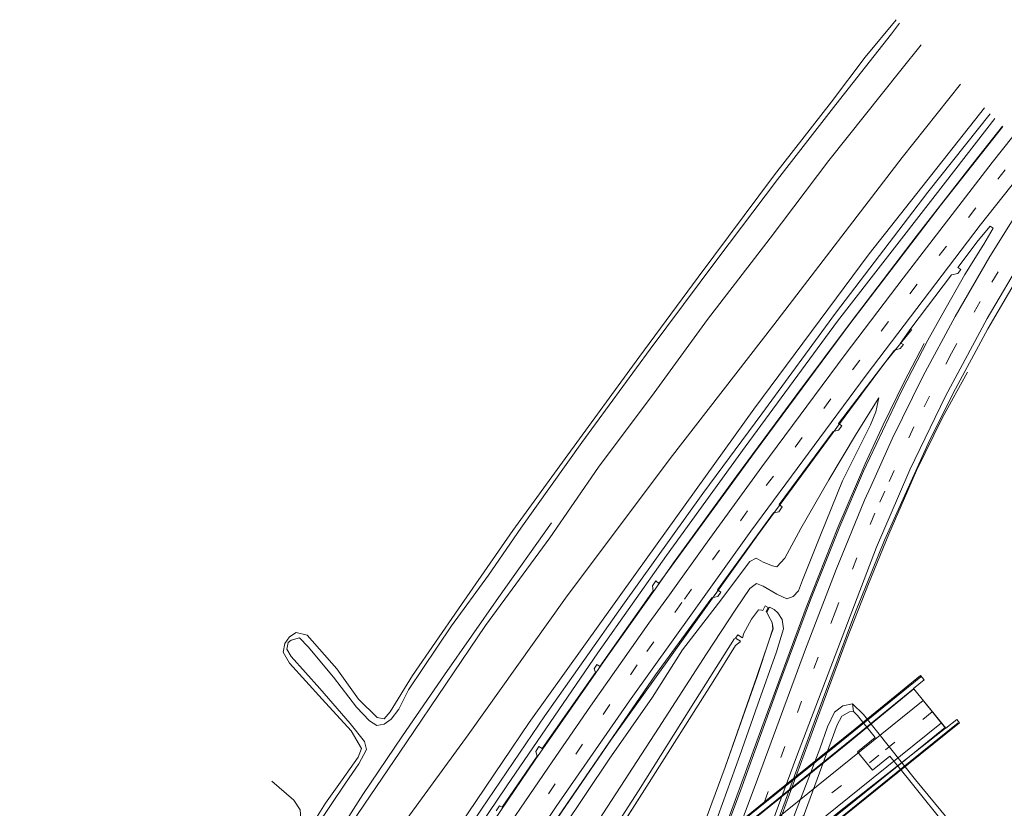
# Model space of a CAD drawing. Header units: millimetres. Extents: x 82463 to 85160, y 450000 to 452470.
# Tile 94 of 98: x 84712 to 84957, y 452273 to 452470. Entities that reach past the tile are written whole.
import ezdxf

# ---------------------------------------------------------------- set-up
doc = ezdxf.new("R2010")
doc.units = ezdxf.units.MM
doc.linetypes.add('39strp', pattern=[12, 3, -9])
for name, color, linetype, lineweight in [('af-b1-rasterhekwerk', 8, 'hekwerk', 18), ('gr-b1-geleiderail', 213, 'geleiderail', 18), ('gr-bs-geleiderail', 213, 'geleiderail', 18), ('gw-bs-insteekwatergang', 93, 'Continuous', 18), ('gw-bs-kruinlijn', 93, 'Continuous', 18), ('gw-bs-teenlijn', 93, 'Continuous', 18), ('kw-b6-viaduct', 173, 'Continuous', 18), ('mk-b1-39streep 0.15', 8, '39strp', 18), ('mk-b1-streep 0.15', 8, 'Continuous', 18), ('mk-bs-39streep 0.15', 8, '39strp', 18), ('mk-bs-streep 0.15', 8, 'Continuous', 18), ('og-b1-terreinafscheiding', 253, 'Continuous', 18), ('og-b5-bekleding', 253, 'Continuous', 18), ('og-b5-water', 153, 'Continuous', 18), ('og-bs-terreinafscheiding', 253, 'Continuous', 18), ('vh-b6-verh_soort', 8, 'Continuous', 18), ('wh-bs-waterlijn', 133, 'Continuous', 18)]:
    doc.layers.add(name, color=color, linetype=linetype, lineweight=lineweight)
doc.linetypes.add('geleiderail', pattern='A,2,-1,[175,RTW.shx,S=0.5,R=0,X=0,Y=0],-1', length=4)
doc.linetypes.add('hekwerk', pattern='A,7,-1.5,[1,RTW.shx,S=0.75,R=0,X=0,Y=0],-1.5', length=10)

# ---------------------------------------------------------------- blocks, each defined once
blk = doc.blocks.new('d30gz_ACAD_1_FMEBLOCK281')
at = {"layer": 'og-b5-water'}
for points in [[(34.72, 65.36, -1.85), (34.17, 64.29, -1.85), (34.35, 64.2, -1.89), (34.73, 63.32, -1.89), (35.71, 61.64, -1.88), (35.89, 60.11, -1.88), (34.76, 56.72, -1.89), (31.9, 48.18, -1.92), (24.01, 25.58, -1.92), (16.74, 6.04, -1.92), (2.44, -29.97, -1.92), (-6.53, -52.35, -1.97), (-9.68, -60.69, -1.96), (-11.14, -63.78, -1.96), (-12.59, -64.57, -1.96), (-13.53, -65.1, -1.92), (-13.7, -64.98, -1.78), (-14.25, -65.8, -1.78), (-15.01, -65.15, -1.78), (-14.53, -64.55, -1.78), (-14.68, -64.42, -1.93), (-20.02, -59.42, -1.93), (-35.89, -44.04, -1.99), (-35.81, -42.58, -1.99), (-32.01, -36.21, -1.93), (-16.19, -11.53, -2.03), (4.48, 20.88, -2), (21, 46.94, -1.99), (26.58, 55.95, -1.99), (27.71, 56.8, -1.9), (27.82, 56.97, -1.87), (26.57, 57.76, -1.87), (27.11, 58.61, -1.87), (28.25, 57.8, -1.87), (28.36, 57.96, -1.91), (28.51, 58.85, -1.91), (30.53, 62.52, -1.88), (32.28, 64.78, -1.89), (33.14, 64.77, -1.88), (33.32, 64.67, -1.85), (33.94, 65.8, -1.85)], [(-11, -26.85, -1.44), (-7.01, -31.32, -1.44), (-2.54, -27.31, -1.44), (-6.53, -22.85, -1.44)], [(-30.97, -45.84, -1.4), (-26.77, -50.05, -1.42), (-22.56, -45.93, -1.42), (-26.71, -41.71, -1.4)]]:
    blk.add_polyline3d(points, close=True, dxfattribs=at)

msp = doc.modelspace()

# ---------------------------------------------------------------- linework, layer by layer
at = {"layer": 'af-b1-rasterhekwerk'}
for points in [[(84936.502, 452305.807, 4.726), (84915.461, 452288.708, 4.882), (84895.975, 452273.036, 5.085), (84883.808, 452263.192, 5.236), (84873.482, 452254.615, 5.25), (84860.079, 452243.255, 5.19), (84847.547, 452232.072, 5.089), (84834.899, 452220.217, 5.048), (84825.792, 452211.192, 4.827), (84816.581, 452201.744, 4.569)], [(84827.281, 452191.56, 4.183), (84836.107, 452200.632, 4.569), (84842.415, 452206.945, 4.51), (84856.028, 452219.92, 4.666), (84869.305, 452231.752, 4.947), (84883.851, 452244.151, 5.075), (84900.471, 452257.85, 5.131), (84917.759, 452271.62, 5.108), (84933.914, 452284.707, 4.91), (84945.87, 452294.346, 4.887)]]:
    msp.add_polyline3d(points, dxfattribs=at)
at = {"layer": 'gr-b1-geleiderail'}
for points in [[(84819.709, 452203.186, 5.416), (84832.676, 452216.124, 5.517), (84842.766, 452225.87, 5.567), (84850.208, 452232.694, 5.843), (84860.074, 452241.476, 6.073), (84874.247, 452253.665, 5.931), (84883.419, 452261.317, 5.894), (84898.869, 452273.689, 5.728), (84919.438, 452290.317, 5.397), (84934.744, 452302.803, 5.337)], [(84942.647, 452293.218, 5.595), (84932.792, 452285.159, 5.673), (84920.366, 452275.091, 5.784), (84898.346, 452257.395, 5.866), (84890.138, 452250.662, 5.843), (84880.765, 452242.987, 5.784), (84873.29, 452236.666, 5.774), (84865.982, 452230.293, 5.664), (84860.905, 452225.789, 5.572), (84855.296, 452220.711, 5.494), (84850.308, 452216.127, 5.466), (84843.371, 452209.443, 5.356), (84835.742, 452201.919, 5.167), (84828.642, 452194.594, 4.956)]]:
    msp.add_polyline3d(points, dxfattribs=at)
at = {"layer": 'gr-bs-geleiderail'}
for points in [[(84956.867, 452443.133, 0.71), (84948.473, 452432.42, 0.715), (84935.348, 452415.581, 0.734), (84919.196, 452394.291, 0.84), (84905.613, 452376.158, 0.964), (84890.6, 452355.809, 1.203), (84874.92, 452334.227, 1.456), (84870.711, 452328.271, -1.86), (84858.036, 452310.332, 1.782), (84840.461, 452285.112, 1.994), (84823.285, 452259.797, 2.21), (84801.115, 452226.438, 2.384), (84783.024, 452198.351, 2.398), (84747.235, 452140.575, 2.366), (84734.535, 452119.202, 2.217)], [(84934.335, 452392.417, -0.094), (84927.608, 452384.066, 0.554), (84918.817, 452372.386, 0.771), (84895.932, 452341.216, 1.254), (84881.695, 452321.346, -1.86), (84878.128, 452316.368, 1.755), (84859.482, 452290.283, 2.1), (84838.371, 452259.463, 2.376), (84821.302, 452234.045, 2.656), (84807.344, 452212.961, 2.679), (84792.297, 452189.405, 2.752), (84779.806, 452169.632, 2.049)], [(84937.33, 452388.895, -0.361), (84932.385, 452379.32, 0.035), (84927.148, 452368.635, 0.242), (84922.658, 452358.929, 0.26), (84920.725, 452354.431, -0.374), (84915.82, 452343.019, 0.233), (84907.934, 452323.1, 0.095), (84896.889, 452293.154, -0.094), (84889.098, 452271.845, -0.135), (84875.1, 452234.447, -0.108), (84866.167, 452212.18, -0.117), (84857.437, 452191.254, -0.043), (84852.553, 452180.243, -1.187), (84849.341, 452173.001, -0.033), (84839.784, 452152.506, 0.022), (84827.832, 452128.533, 0.158), (84825.282, 452123.811, -1.996), (84811.425, 452098.16, 0.244), (84795.265, 452070.432, 0.389), (84791.23, 452064.082, 0.392)], [(84948.187, 452381.772, -0.862), (84941.962, 452370.462, -0.393), (84935.434, 452357.249, -0.191), (84932.45, 452350.338, -1.371), (84928.589, 452341.398, -0.2), (84923.485, 452328.992, -0.186), (84918.194, 452315.467, -0.204), (84908.38, 452289.024, -0.025), (84893.762, 452249.099, 0.136), (84879.772, 452212.999, 0.131), (84869.047, 452187.188, 0.214), (84863.351, 452174.427, -1.63), (84860.042, 452167.014, 0.235), (84853.566, 452153.035, 0.267), (84844.321, 452133.989, 0.307), (84837.557, 452119.581, -0.269)]]:
    msp.add_polyline3d(points, dxfattribs=at)
at = {"layer": 'gw-bs-insteekwatergang'}
for points in [[(84930.351, 452469.649, -1.108), (84922.689, 452460.291, -1.202), (84914.248, 452449.142, -1.175), (84900.078, 452430.928, -1.294), (84881.048, 452405.453, -1.299), (84866.243, 452385.389, -1.29), (84848.599, 452361.146, -1.248), (84834.901, 452342.289, -1.17), (84821.299, 452322.754, -1.225), (84809.873, 452306.12, -1.244), (84804.319, 452297.084, -1.262), (84802.805, 452295.306, -1.262), (84801.064, 452295.63, -1.23), (84796.433, 452300.23, -1.152), (84791.041, 452307.796, -1.161), (84783.585, 452316.162, -1.106), (84780.897, 452316.853, -1.133), (84779.238, 452315.787, -1.285), (84778.03, 452314.149, -1.253), (84777.623, 452311.971, -1.262), (84779.203, 452309.239, -1.235), (84787.349, 452300.211, -1.299), (84794.615, 452292.32, -1.294), (84797.151, 452287.914, -1.207), (84796.298, 452285.743, -1.368), (84792.295, 452280.119, -1.299), (84788.221, 452274.309, -1.308), (84784.831, 452269.01, -1.294)], [(84936.62, 452463.38, -0.945), (84931.559, 452457.036, -0.931), (84913.631, 452434.537, -1.023), (84898.966, 452415.136, -0.917), (84883.374, 452394.889, -0.908), (84870.083, 452376.635, -0.899), (84856.247, 452358.038, -0.894), (84844.071, 452340.429, -0.926), (84828.07, 452318.638, -0.848), (84808.27, 452289.364, -0.816), (84790.344, 452262.871, -0.826), (84778.074, 452244.28, -0.817), (84762.112, 452219.289, -0.858), (84742.825, 452188.898, -0.872), (84725.767, 452161.595, -0.813), (84713.044, 452140.096, -0.901)], [(84849.606, 452191.594, -1.299), (84850.553, 452190.846, -0.968), (84852.291, 452190.811, -0.899), (84854.022, 452192.49, -0.954), (84856.078, 452196.202, -0.936), (84864.242, 452217.249, -0.94), (84869.404, 452229.835, -0.991), (84883.915, 452265.224, -0.848), (84891.408, 452286.189, -0.779), (84895.832, 452298.756, -0.853), (84900.545, 452312.051, -0.802), (84902.306, 452317.754, -0.867), (84901.957, 452320.115, -0.926), (84900.913, 452321.791, -1.055), (84899.957, 452322.548, -1.106), (84898.797, 452323.134, -1.216)], [(84848.522, 452192.514, -1.276), (84846.088, 452194.356, -1.041), (84839.233, 452201.114, -1.097), (84827.186, 452212.512, -1.235), (84826.728, 452213.544, -1.271), (84827.142, 452216.015, -1.313), (84829.3, 452219.947, -1.354), (84842.158, 452239.489, -1.46), (84854.759, 452259.609, -1.29), (84866.157, 452277.39, -1.34), (84880.418, 452299.971, -1.179), (84890.107, 452315.385, -1.078)], [(84919.488, 452299.093, -0.917), (84917.06, 452298.568, -0.972), (84915.001, 452296.986, -0.982), (84913.306, 452293.31, -0.995), (84911.377, 452287.883, -0.982), (84898.609, 452254.48, -0.779)], [(84943.105, 452270.523, -0.986), (84935.203, 452280.145, -0.982), (84922.268, 452296.377, -1.074), (84919.488, 452299.093, -0.917)]]:
    msp.add_polyline3d(points, dxfattribs=at)
at = {"layer": 'gw-bs-kruinlijn'}
for points in [[(84952.364, 452447.636, 1.851), (84923.631, 452411.25, 1.805), (84894.89, 452372.557, 2.307), (84865.789, 452331.934, 2.794), (84838.97, 452294.449, 3.167), (84819.235, 452265.235, 3.36), (84799.375, 452235.069, 3.632), (84786.516, 452215.2, 3.749), (84768.702, 452186.185, 3.89), (84753.858, 452162.576, 3.836), (84730.459, 452123.165, 3.641)], [(84953.813, 452446.187, 2.046), (84938.312, 452426.661, 1.989), (84915.276, 452396.489, 2.049), (84896.888, 452371.405, 2.394), (84882.219, 452351.548, 2.725), (84862.303, 452323.66, 2.937), (84842.872, 452296.085, 3.231), (84827.036, 452272.772, 3.369), (84810.863, 452248.636, 3.659), (84800.669, 452233.275, 3.867), (84778.701, 452199.116, 3.886), (84751.542, 452155.357, 3.908), (84731.646, 452122.011, 3.727)], [(84814.796, 452212.522, 1.999), (84814.511, 452215.281, 1.971), (84815.535, 452218.396, 1.861), (84818.768, 452224.413, 1.902), (84825.18, 452234.163, 1.759), (84830.887, 452242.912, 1.635), (84837.52, 452254.15, 1.667), (84847.227, 452267.888, 1.529), (84858.888, 452285.239, 1.309), (84869.678, 452300.711, 1.102), (84877.168, 452312.51, 1.235), (84886.093, 452324.131, 0.936), (84893.935, 452334.561, 0.674), (84895.544, 452335.369, 0.674), (84897.272, 452334.381, 0.715), (84899.536, 452333.452, 1.056), (84900.644, 452333.232, 1.189), (84902.611, 452335.423, 1.3), (84906.611, 452342.751, 0.941), (84913.616, 452354.907, 0.665), (84920.467, 452366.471, 0.306), (84926.073, 452375.349, -0.071)]]:
    msp.add_polyline3d(points, dxfattribs=at)
at = {"layer": 'gw-bs-teenlijn'}
for points in [[(84946.441, 452453.559, -0.503), (84931.918, 452435.296, -0.503), (84899.932, 452393.604, -0.513), (84874.054, 452360.263, -0.614), (84847.974, 452325.402, -0.604), (84823.708, 452291.357, -0.581), (84805.652, 452266.452, -0.448), (84795.176, 452251.861, -0.482), (84771.478, 452216.395, -0.396), (84740.361, 452165.48, -0.377), (84720.355, 452132.988, -0.394)], [(84954.99, 452445.01, 0.263), (84940.099, 452425.846, 0.251), (84915.803, 452394.461, 0.246), (84892.746, 452363.105, 0.444), (84873.138, 452336.03, 0.959), (84856.024, 452311.809, 1.267), (84833.331, 452278.6, 1.433), (84814.928, 452251.301, 1.617), (84801.796, 452231.639, 1.831), (84785.012, 452205.702, 1.895), (84763.685, 452171.962, 1.958), (84745.588, 452142.284, 1.84), (84732.872, 452120.819, 1.662)], [(84850.062, 452260.538, -1.046), (84871.205, 452293.021, -1.097), (84883.119, 452311.519, -0.986), (84890.45, 452322.668, -1.023), (84893.926, 452327.841, -0.94), (84895.586, 452329.04, -0.945), (84897.277, 452328.419, -0.949), (84900.646, 452326.443, -0.959), (84903.143, 452325.26, -0.779), (84904.687, 452325.806, -0.747), (84906.055, 452327.227, -0.558), (84907.079, 452329.929, -0.673), (84911.524, 452341.124, -0.568), (84916.987, 452354.656, -0.471), (84920.863, 452362.346, -0.402), (84923.992, 452368.66, -0.232), (84925.339, 452371.892, -0.278), (84926.073, 452375.349, -0.071)]]:
    msp.add_polyline3d(points, dxfattribs=at)
at = {"layer": 'kw-b6-viaduct'}
msp.add_polyline3d([(84888.776, 452267.443, 5.163), (84899.636, 452276.271, 5.121), (84920.161, 452292.806, 4.864), (84936.461, 452306.12, 4.643), (84937.341, 452305.067, 4.643), (84934.73, 452302.896, 4.625), (84942.747, 452292.988, 4.717), (84945.53, 452295.139, 4.767), (84946.16, 452294.304, 4.786), (84933.368, 452283.991, 4.896), (84915.395, 452269.512, 5.057)], dxfattribs=at)
at = {"layer": 'mk-b1-39streep 0.15'}
msp.add_polyline3d([(84939.333, 452297.084, 4.864), (84926.081, 452286.254, 4.951), (84907.465, 452271.271, 5.121), (84888.534, 452255.94, 5.186), (84876.868, 452246.291, 5.126), (84860.929, 452232.539, 5.011), (84849.762, 452222.455, 4.891), (84834.466, 452207.858, 4.68), (84824.99, 452198.122, 4.436)], dxfattribs=at)
at = {"layer": 'mk-b1-streep 0.15'}
for points in [[(84937.088, 452299.919, 4.804), (84913.922, 452281.161, 5.121), (84897.254, 452267.719, 5.209), (84885.933, 452258.504, 5.227), (84869.009, 452244.435, 5.075), (84858.746, 452235.499, 4.993), (84847.778, 452225.556, 4.919), (84838.953, 452217.242, 4.786), (84832.03, 452210.467, 4.707), (84825.857, 452204.222, 4.629), (84822.475, 452200.648, 4.468)], [(84827.606, 452195.594, 4.307), (84834.818, 452203.035, 4.569), (84848.629, 452216.508, 4.868), (84862.568, 452229.265, 4.983), (84875.002, 452240.02, 5.126), (84891.685, 452253.989, 5.135), (84921.293, 452277.878, 5.052), (84941.665, 452294.3, 4.832)]]:
    msp.add_polyline3d(points, dxfattribs=at)
at = {"layer": 'mk-bs-39streep 0.15'}
for points in [[(84962.105, 452437.895, -0.376), (84957.582, 452432.231, -0.384), (84928.461, 452394.385, -0.135), (84893.322, 452347.146, 0.545), (84876.988, 452324.314, -1.86), (84865.872, 452308.776, 1.088), (84832.419, 452260.245, 1.511), (84805.927, 452220.485, 1.84), (84799.273, 452210.231, 1.89), (84780.271, 452180.292, 1.899), (84761.708, 452150.424, 1.818), (84739.865, 452114.02, 1.576)], [(84970.176, 452429.824, -0.792), (84969.976, 452429.541, -0.793), (84962.008, 452417.065, -0.729), (84951.285, 452399.383, -0.761), (84944.153, 452386.463, -0.733), (84934.809, 452368.152, -0.729), (84927.542, 452352.052, -0.953), (84925.068, 452346.57, -0.715), (84915.193, 452321.919, -0.752), (84906.812, 452299.722, -0.724), (84886.43, 452244.297, -0.706), (84873.528, 452211.397, -0.733), (84864.423, 452189.462, -0.696), (84859.674, 452178.755, -0.614), (84857.689, 452174.157, -0.318), (84847.444, 452152.102, -0.291), (84834.338, 452125.797, -0.191), (84824.473, 452107.19, -0.063), (84813.656, 452087.899, -0.026), (84805.727, 452074.224, -0.031), (84795.341, 452057.031, 0.037)]]:
    msp.add_polyline3d(points, dxfattribs=at)
at = {"layer": 'mk-bs-streep 0.15'}
for points in [[(84959.501, 452440.499, -0.331), (84954.308, 452434.019, -0.333), (84932.105, 452405.183, -0.163), (84917.676, 452386.141, 0.062), (84896.881, 452358.121, 0.403), (84883.317, 452339.416, 0.697), (84873.876, 452326.275, -1.86), (84868.751, 452319.141, 1.065), (84854.219, 452298.484, 1.286), (84844.69, 452284.632, 1.603), (84836.776, 452273.029, 1.598), (84828.074, 452260.219, 1.598), (84816.656, 452243.228, 1.621), (84804.332, 452224.49, 1.759), (84792.741, 452206.706, 1.818), (84782.813, 452191.047, 1.84), (84771.811, 452173.525, 1.899), (84759.292, 452153.27, 1.677), (84746.955, 452133.085, 1.55), (84737.151, 452116.659, 1.475)], [(84964.71, 452435.29, -0.481), (84951.364, 452418.39, -0.421), (84922.884, 452381.026, -0.103), (84894.17, 452342.103, 0.554), (84880.063, 452322.375, -1.86), (84863.945, 452299.836, 1.208), (84845.702, 452273.447, 1.391), (84824.126, 452241.443, 1.631), (84807.8, 452216.64, 1.763), (84794.266, 452195.546, 1.935), (84773.079, 452161.872, 1.917), (84749.821, 452123.69, 1.79), (84742.534, 452111.425, 1.652)], [(84967.64, 452432.36, -0.625), (84964.31, 452427.506, -0.669), (84953.722, 452410.636, -0.646), (84945.069, 452395.651, -0.627), (84937.05, 452380.663, -0.609), (84929.392, 452365.107, -0.586), (84924.064, 452353.266, -0.658), (84922.536, 452349.871, -0.696), (84915.408, 452332.589, -0.788), (84907.817, 452312.724, -0.816), (84895.228, 452278.697, -0.871), (84875.999, 452227.43, -0.742), (84863.684, 452197.064, -0.687), (84855.533, 452178.638, -1.31), (84853.114, 452173.171, -0.704), (84839.946, 452145.102, -0.509), (84828.022, 452121.854, -1.996)], [(84972.803, 452427.197, -0.966), (84972.61, 452426.919, -0.968), (84962.251, 452410.766, -0.931), (84953.108, 452395.13, -0.917), (84942.66, 452375.782, -0.876), (84933.827, 452357.426, -0.821), (84930.976, 452350.853, -1.246), (84925.466, 452338.148, -0.821), (84905.565, 452285.862, -0.922), (84889.613, 452242.691, -0.692), (84878.069, 452212.937, -0.784), (84869.26, 452191.769, -0.641), (84863.093, 452177.264, -0.359), (84853.749, 452156.846, -0.195), (84842.647, 452134.049, -0.177), (84833.52, 452116.347, -0.168), (84822.832, 452096.787, -0.099), (84809.879, 452074.002, 0.037), (84796.744, 452052.458, 0.047)]]:
    msp.add_polyline3d(points, dxfattribs=at)
at = {"layer": 'og-b1-terreinafscheiding'}
for points in [[(84819.796, 452203.304, 4.487), (84827.155, 452210.679, 4.661), (84844.464, 452227.455, 4.868), (84860.795, 452242.135, 5.135), (84870.723, 452250.577, 5.19), (84883.105, 452260.825, 5.163), (84895.64, 452270.908, 4.855), (84918.783, 452289.561, 4.74), (84934.754, 452302.787, 4.625)], [(84942.646, 452293.033, 4.717), (84916.291, 452272.234, 4.965), (84902.032, 452260.693, 5.052), (84886.299, 452247.8, 5.066), (84870.637, 452234.623, 4.855), (84856.065, 452221.692, 4.767), (84841.519, 452207.863, 4.427), (84828.899, 452194.537, 4.174)]]:
    msp.add_polyline3d(points, dxfattribs=at)
at = {"layer": 'og-b5-bekleding'}
for points in [[(84880.551, 452263.728, -1.924), (84887.82, 452283.271, -1.924), (84895.712, 452305.867, -1.915), (84898.567, 452314.413, -1.892), (84899.696, 452317.797, -1.883), (84899.524, 452319.326, -1.883), (84898.536, 452321.013, -1.888), (84898.156, 452321.887, -1.888), (84898.797, 452323.134, -1.216), (84899.957, 452322.548, -1.106), (84900.913, 452321.791, -1.055), (84901.957, 452320.115, -0.926), (84902.306, 452317.754, -0.867), (84900.545, 452312.051, -0.802), (84895.832, 452298.756, -0.853), (84891.408, 452286.189, -0.779), (84883.915, 452265.224, -0.848)], [(84898.609, 452254.48, -0.779), (84911.377, 452287.883, -0.982), (84913.306, 452293.31, -0.995), (84915.001, 452296.986, -0.982), (84917.06, 452298.568, -0.972), (84919.488, 452299.093, -0.917), (84919.793, 452297.138, -1.842), (84918.736, 452297.094, -1.842), (84916.824, 452295.983, -1.842), (84915.714, 452293.868, -1.842), (84914.211, 452289.716, -1.842), (84897.893, 452245.507, -1.842)]]:
    msp.add_polyline3d(points, dxfattribs=at)
at = {"layer": 'og-b5-water'}
msp.add_polyline3d([(84897.893, 452245.507, -1.842), (84914.211, 452289.716, -1.842), (84915.714, 452293.868, -1.842), (84916.824, 452295.983, -1.842), (84918.736, 452297.094, -1.842), (84919.793, 452297.138, -1.842), (84920.744, 452296.137, -1.842), (84925.142, 452290.631, -1.842), (84920.773, 452287.104, -1.435), (84924.504, 452282.524, -1.439), (84928.826, 452286.019, -1.842), (84933.441, 452280.241, -1.842), (84943.838, 452267.335, -1.842)], dxfattribs=at)
at = {"layer": 'og-bs-terreinafscheiding'}
for points in [[(84956.996, 452443.004, -0.24), (84941.374, 452423.215, -0.232), (84918.843, 452393.783, -0.103), (84895.068, 452361.739, 0.246), (84871.272, 452329.047, 0.646), (84870.48, 452329.703, 0.656), (84869.702, 452328.493, 0.656), (84869.853, 452327.202, 0.683), (84856.541, 452308.408, 0.968), (84855.761, 452308.856, 0.968), (84855.135, 452307.825, 0.964), (84855.425, 452306.878, 0.959), (84842.217, 452287.927, 1.014), (84841.358, 452288.4, 1.221), (84840.587, 452287.151, 1.258), (84840.934, 452285.978, 1.272), (84832.239, 452273.288, 1.3), (84831.53, 452273.612, 1.3), (84830.749, 452272.398, 1.3)], [(84973.912, 452426.088, -0.978), (84963.554, 452410.225, -0.995), (84953.243, 452392.567, -0.963), (84944.586, 452376.535, -0.968), (84938.38, 452363.969, -0.954), (84927.492, 452339.875, -0.954), (84920.115, 452321.609, -0.908), (84909.975, 452294.389, -0.871), (84894.105, 452251.35, -0.816), (84884.804, 452227.104, -0.752), (84876.131, 452205.009, -0.715), (84867.996, 452185.666, -0.692), (84860.827, 452169.041, -0.464), (84849.93, 452145.818, -0.291), (84840.831, 452127.69, -0.291), (84830.765, 452108.591, -0.173), (84825.781, 452099.06, -0.078), (84817.567, 452084.393, -0.074), (84812.044, 452075.31, -0.051), (84805.787, 452065.091, -0.033), (84800.887, 452057.469, -0.037), (84799.741, 452055.807, -0.038)], [(84875.599, 452234.841, -0.936), (84891.353, 452276.735, -0.926), (84901.069, 452303.527, -0.807), (84909.04, 452324.958, -0.687), (84916.365, 452343.242, -0.586), (84922.215, 452357.111, -0.54), (84931.708, 452377.012, -0.545), (84938.245, 452389.744, -0.545), (84941.78, 452395.983, -0.409), (84947.529, 452406.155, -0.423), (84952.234, 452413.708, -0.437), (84954.566, 452417.666, -0.441), (84953.834, 452418.201, -0.441), (84950.83, 452414.559, -0.387), (84945.798, 452407.887, -0.315), (84946.522, 452407.32, -0.319), (84945.742, 452406.354, -0.315), (84944.152, 452406.018, -0.31), (84934.031, 452392.619, -0.223), (84931.44, 452389.019, -0.223), (84932.227, 452388.684, -0.223), (84931.374, 452387.629, -0.232), (84929.984, 452387.216, -0.223), (84916.057, 452368.922, -0.149), (84916.856, 452368.341, 0.067), (84916.041, 452367.338, 0.067), (84914.705, 452366.988, 0.265), (84901.248, 452348.727, 0.531), (84901.959, 452348.18, 0.43), (84901.111, 452346.923, 0.43), (84899.827, 452346.726, 0.614), (84885.851, 452327.486, 0.922), (84886.709, 452326.879, 0.922), (84885.948, 452325.813, 0.922), (84884.471, 452325.502, 0.909), (84870.422, 452306.299, 1.175), (84835.705, 452255.705, 1.667)], [(84774.805, 452279.759, -0.94), (84780.265, 452275.027, -1.171), (84781.898, 452272.638, -1.266), (84782.071, 452270.389, -1.289), (84781.49, 452267.818, -1.284), (84779.561, 452264.957, -1.303), (84765.138, 452243.808, -1.303), (84759.264, 452234.988, -1.298), (84757.573, 452232.351, -1.312), (84755.438, 452227.022, -1.253), (84752.915, 452219.695, -1.375), (84750.91, 452216.305, -1.366), (84747.859, 452213.409, -1.402), (84744.455, 452211.661, -1.275), (84741.203, 452211.278, -1.266), (84735.075, 452215.223, -1.139), (84729.704, 452219.234, -0.867)]]:
    msp.add_polyline3d(points, dxfattribs=at)
at = {"layer": 'vh-b6-verh_soort'}
msp.add_polyline3d([(84841.519, 452207.863, 4.427), (84828.899, 452194.537, 4.174), (84819.796, 452203.304, 4.487), (84827.155, 452210.679, 4.661), (84844.464, 452227.455, 4.868), (84860.795, 452242.135, 5.135), (84870.723, 452250.577, 5.19), (84883.105, 452260.825, 5.163), (84895.64, 452270.908, 4.855), (84918.783, 452289.561, 4.74), (84934.754, 452302.787, 4.625), (84942.646, 452293.033, 4.717), (84916.291, 452272.234, 4.965), (84902.032, 452260.693, 5.052), (84886.299, 452247.8, 5.066), (84870.637, 452234.623, 4.855), (84856.065, 452221.692, 4.767)], close=True, dxfattribs=at)
at = {"layer": 'wh-bs-waterlijn'}
for points in [[(84931.24, 452468.76, -1.924), (84929.225, 452466.13, -1.924), (84915.38, 452448.528, -1.924), (84900.807, 452429.828, -1.924), (84885.732, 452409.8, -1.924), (84869.052, 452387.487, -1.924), (84852.1, 452364.206, -1.924), (84836.853, 452342.883, -1.924), (84828.764, 452331.11, -1.924), (84819.569, 452318.544, -1.924), (84808.895, 452302.541, -1.924), (84806.438, 452297.766, -1.924), (84804.516, 452295.283, -1.924), (84802.806, 452294.011, -1.924), (84800.966, 452293.634, -1.924), (84799.12, 452294.792, -1.924), (84795.916, 452298.241, -1.924), (84790.161, 452305.696, -1.924), (84783.841, 452313.279, -1.924), (84781.735, 452315.528, -1.924), (84779.666, 452314.938, -1.924), (84778.92, 452314.34, -1.924), (84778.552, 452312.667, -1.924), (84779.596, 452310.831, -1.924), (84786.773, 452302.86, -1.924), (84794.316, 452294.2, -1.924), (84797.926, 452289.706, -1.924), (84798.43, 452287.706, -1.924), (84796.499, 452284.111, -1.924), (84793.202, 452279.244, -1.924), (84785.865, 452268.413, -1.924)], [(84844.482, 452344.191, -1.842), (84831.272, 452325.539, -1.842), (84817.878, 452306.275, -1.842), (84807.401, 452291.102, -1.842), (84797.492, 452276.475, -1.842), (84789.54, 452263.929, -1.833), (84771.301, 452236.228, -1.833), (84756.926, 452214.072, -1.833), (84737.805, 452183.391, -1.833), (84715.575, 452147.194, -1.833), (84711.977, 452141.133, -1.833)], [(84847.615, 452246.158, -2.026), (84868.289, 452278.57, -1.998), (84884.808, 452304.63, -1.989), (84890.386, 452313.643, -1.989), (84891.52, 452314.491, -1.901), (84891.626, 452314.661, -1.869), (84890.383, 452315.447, -1.869), (84890.921, 452316.295, -1.869), (84892.057, 452315.485, -1.869), (84892.173, 452315.647, -1.911), (84892.319, 452316.543, -1.911), (84894.343, 452320.209, -1.883), (84896.088, 452322.474, -1.892), (84896.952, 452322.458, -1.878), (84897.126, 452322.36, -1.851), (84897.752, 452323.487, -1.851), (84898.531, 452323.054, -1.851), (84897.978, 452321.979, -1.851), (84898.156, 452321.887, -1.888), (84898.536, 452321.013, -1.888), (84899.524, 452319.326, -1.883), (84899.696, 452317.797, -1.883), (84898.567, 452314.413, -1.892), (84895.712, 452305.867, -1.915), (84887.82, 452283.271, -1.924), (84880.551, 452263.728, -1.924)], [(84897.893, 452245.507, -1.842), (84914.211, 452289.716, -1.842), (84915.714, 452293.868, -1.842), (84916.824, 452295.983, -1.842), (84918.736, 452297.094, -1.842), (84919.793, 452297.138, -1.842), (84920.744, 452296.137, -1.842)], [(84928.826, 452286.019, -1.842), (84933.441, 452280.241, -1.842), (84943.838, 452267.335, -1.842)]]:
    msp.add_polyline3d(points, dxfattribs=at)

# ---------------------------------------------------------------- block references
at = {"layer": 'og-b5-water'}
msp.add_blockref('d30gz_ACAD_1_FMEBLOCK281', (84863.8095, 452257.6895), dxfattribs=at)

doc.saveas('drawing.dxf')
